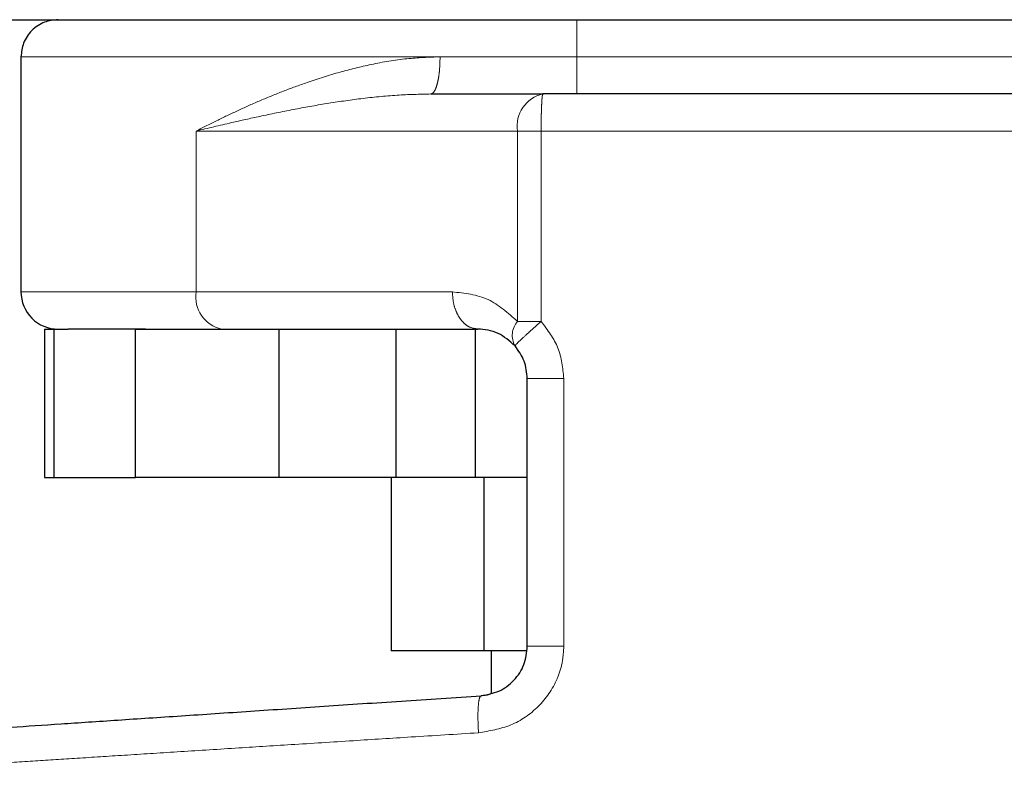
# Model space of a CAD drawing. Header units: millimetres. Extents: x 23 to 246, y 71 to 158.
# Tile 52 of 76: x 179.96 to 181.34, y 71.56 to 72.62. Entities that reach past the tile are written whole.
import ezdxf

# ---------------------------------------------------------------- set-up
doc = ezdxf.new("R2010")
doc.units = ezdxf.units.MM
doc.linetypes.add('PHANTOM', pattern=[12.7, 6.35, -1.27, 1.27, -1.27, 1.27, -1.27])

msp = doc.modelspace()

# ---------------------------------------------------------------- linework, layer by layer
at = {"color": 7, "linetype": 'Continuous', "lineweight": 25}
for p, q in [((179.9433, 72.6171), (181.5396, 72.6171)), ((179.9624, 72.5651), (179.9624, 72.2354)), ((180.537, 72.513), (180.694, 72.513)), ((179.9954, 72.1834), (179.9954, 71.9752)), ((179.9954, 72.1834), (180.0091, 72.1834)), ((180.0091, 71.9752), (180.0091, 72.1834)), ((180.0091, 72.1834), (180.0285, 72.1834)), ((180.123, 71.9752), (180.123, 72.1834)), ((180.123, 72.1834), (180.3242, 72.1834)), ((180.3242, 71.9752), (180.3242, 72.1834)), ((180.3242, 72.1834), (180.3309, 72.1834)), ((180.3309, 72.1834), (180.6026, 72.1834)), ((180.488, 72.1834), (180.488, 71.9752)), ((180.5992, 71.9752), (180.5992, 72.1834)), ((180.672, 71.7385), (180.672, 72.114)), ((179.9954, 71.9752), (180.0091, 71.9752)), ((180.0091, 71.9752), (180.123, 71.9752)), ((180.3242, 71.9752), (180.123, 71.9752)), ((180.488, 71.9752), (180.3242, 71.9752)), ((180.481, 71.9752), (180.481, 71.7323)), ((180.5992, 71.9752), (180.488, 71.9752)), ((180.672, 71.9752), (180.5992, 71.9752)), ((180.6112, 71.9752), (180.6112, 71.7323)), ((180.6112, 71.7323), (180.481, 71.7323)), ((180.6709, 71.7323), (180.6112, 71.7323)), ((180.6214, 71.7323), (180.6214, 71.673))]:
    msp.add_line(p, q, dxfattribs=at)
at = {"color": 8, "linetype": 'PHANTOM', "lineweight": 18}
for p, q in [((179.9624, 72.5651), (180.5498, 72.5651)), ((180.5498, 72.5651), (180.7414, 72.5651)), ((180.7414, 72.5651), (181.5205, 72.5651)), ((180.2079, 72.2354), (180.2079, 72.461)), ((180.2079, 72.461), (180.6583, 72.461)), ((180.6583, 72.194), (180.6583, 72.461)), ((180.6583, 72.461), (180.6914, 72.461)), ((180.6914, 72.461), (181.5287, 72.461)), ((180.6914, 72.194), (180.6914, 72.461)), ((180.2079, 72.2354), (179.9624, 72.2354)), ((180.567, 72.2354), (180.2079, 72.2354)), ((180.6914, 72.194), (180.6583, 72.194)), ((180.7232, 71.7385), (180.7232, 72.114)), ((180.7232, 71.7385), (180.672, 71.7385))]:
    msp.add_line(p, q, dxfattribs=at)
for centre, radius, start, end in [((180.704, 72.4679), 0.0463, 102.5947, 188.5898), ((180.2536, 72.2285), 0.0463, 171.4102, 257.4053), ((180.6813, 72.1744), 0.0303, 139.4478, 208.953)]:
    msp.add_arc(centre, radius, start, end, dxfattribs=at)
at = {"color": 7, "linetype": 'Continuous', "lineweight": 25}
msp.add_arc((180.0145, 72.2354), 0.0521, 179.9999, 270, dxfattribs=at)
for points, knots in [([(180.0145, 72.6171), (180.0079, 72.6164), (179.9978, 72.6154), (179.9857, 72.6089), (179.9774, 72.6022), (179.9707, 72.5938), (179.9642, 72.5817), (179.9631, 72.5716), (179.9624, 72.5651)], [0, 0, 0, 0, 0.239478, 0.368371, 0.499999, 0.631645, 0.760551, 1, 1, 1, 1]), ([(181.4879, 72.513), (181.4641, 72.513), (181.4158, 72.513), (181.3309, 72.513), (181.2371, 72.513), (181.1352, 72.513), (181.0277, 72.513), (180.9169, 72.513), (180.8051, 72.513), (180.7307, 72.513), (180.694, 72.513)], [0, 0, 0, 0, 0.121923, 0.246443, 0.372763, 0.500001, 0.627237, 0.753557, 0.87808, 1, 1, 1, 1]), ([(180.1367, 72.1834), (180.1202, 72.1834), (180.0872, 72.1834), (180.0507, 72.1834), (180.0359, 72.1834), (180.0285, 72.1834)], [0, 0, 0, 0, 0.333201, 0.667301, 1, 1, 1, 1]), ([(180.6548, 72.1597), (180.6471, 72.1665), (180.6305, 72.181), (180.6123, 72.1825), (180.6026, 72.1834)], [0, 0, 0, 0, 0.466708, 1, 1, 1, 1]), ([(180.672, 72.114), (180.6713, 72.1224), (180.6697, 72.1392), (180.6598, 72.1529), (180.6548, 72.1597)], [0, 0, 0, 0, 0.499952, 1, 1, 1, 1]), ([(180.6073, 71.6693), (180.6158, 71.6708), (180.6329, 71.6738), (180.6543, 71.69), (180.6692, 71.7123), (180.6711, 71.7298), (180.672, 71.7385)], [0, 0, 0, 0, 0.2520727, 0.5017382, 0.7505758, 1, 1, 1, 1]), ([(179.7837, 71.6141), (179.785, 71.6142), (179.7876, 71.6143), (179.8088, 71.6157), (179.8421, 71.618), (179.8886, 71.6211), (179.947, 71.625), (180.0168, 71.6297), (180.0968, 71.6351), (180.1859, 71.641), (180.283, 71.6475), (180.3865, 71.6545), (180.4949, 71.6617), (180.5698, 71.6668), (180.6073, 71.6693)], [0, 0, 0, 0, 0.083258, 0.166489, 0.249769, 0.333059, 0.416332, 0.499664, 0.583014, 0.666352, 0.749751, 0.833163, 0.916555, 1, 1, 1, 1]), ([(180.6214, 71.6722), (180.6204, 71.6718), (180.616, 71.6697), (180.6111, 71.6695), (180.6073, 71.6693)], [0, 0, 0, 0, 0.226278, 1, 1, 1, 1])]:
    msp.add_open_spline(points, degree=3, knots=knots, dxfattribs=at)
at = {"color": 8, "linetype": 'PHANTOM', "lineweight": 18}
for points, knots in [([(180.7414, 72.5651), (180.7414, 72.5725), (180.7414, 72.5878), (180.7414, 72.6053), (180.7414, 72.6154), (180.7414, 72.6166), (180.7414, 72.6171)], [0, 0, 0, 0, 0.270273, 0.562428, 0.789757, 1, 1, 1, 1]), ([(180.5498, 72.5651), (180.5342, 72.5645), (180.5013, 72.5633), (180.4545, 72.5551), (180.4078, 72.5436), (180.3669, 72.5306), (180.33, 72.517), (180.298, 72.504), (180.2675, 72.4904), (180.2373, 72.476), (180.218, 72.4661), (180.2079, 72.461)], [0, 0, 0, 0, 0.118147, 0.249857, 0.368597, 0.500292, 0.598805, 0.697432, 0.796027, 0.892869, 1, 1, 1, 1]), ([(180.537, 72.513), (180.5386, 72.5137), (180.5411, 72.5148), (180.5441, 72.5213), (180.5461, 72.528), (180.5478, 72.5363), (180.5494, 72.5485), (180.5496, 72.5585), (180.5498, 72.5651)], [0, 0, 0, 0, 0.239475, 0.368372, 0.500025, 0.631657, 0.760552, 1, 1, 1, 1]), ([(180.7414, 72.5651), (180.7414, 72.5585), (180.7414, 72.5485), (180.7414, 72.5363), (180.7414, 72.528), (180.7414, 72.5213), (180.7414, 72.5148), (180.7414, 72.5137), (180.7414, 72.513)], [0, 0, 0, 0, 0.239464, 0.368363, 0.500014, 0.631643, 0.760542, 1, 1, 1, 1]), ([(180.2079, 72.461), (180.2243, 72.4649), (180.2535, 72.4719), (180.299, 72.4821), (180.3433, 72.4912), (180.3905, 72.4997), (180.439, 72.5067), (180.4877, 72.5118), (180.5211, 72.5126), (180.537, 72.513)], [0, 0, 0, 0, 0.165653, 0.29311, 0.439418, 0.581829, 0.722684, 0.868236, 1, 1, 1, 1]), ([(180.694, 72.513), (180.6936, 72.5123), (180.6931, 72.5113), (180.6925, 72.5048), (180.6921, 72.4981), (180.6918, 72.4897), (180.6915, 72.4776), (180.6914, 72.4675), (180.6914, 72.461)], [0, 0, 0, 0, 0.23945, 0.368354, 0.499986, 0.631625, 0.760526, 1, 1, 1, 1]), ([(180.6583, 72.194), (180.645, 72.2059), (180.6172, 72.2305), (180.5842, 72.2337), (180.567, 72.2354)], [0, 0, 0, 0, 0.479897, 1, 1, 1, 1]), ([(180.6026, 72.1834), (180.5982, 72.1841), (180.5913, 72.1851), (180.583, 72.1916), (180.5773, 72.1983), (180.5727, 72.2067), (180.5682, 72.2188), (180.5675, 72.2289), (180.567, 72.2354)], [0, 0, 0, 0, 0.239468, 0.368331, 0.499984, 0.631621, 0.760516, 1, 1, 1, 1]), ([(180.6548, 72.1597), (180.6552, 72.1603), (180.656, 72.1616), (180.6643, 72.1696), (180.6767, 72.181), (180.6866, 72.1898), (180.6914, 72.194)], [0, 0, 0, 0, 0.240575, 0.500015, 0.759397, 1, 1, 1, 1]), ([(180.7232, 72.114), (180.7217, 72.1287), (180.7187, 72.1584), (180.7005, 72.1821), (180.6914, 72.194)], [0, 0, 0, 0, 0.496836, 1, 1, 1, 1]), ([(180.7232, 72.114), (180.7167, 72.114), (180.7067, 72.114), (180.6949, 72.114), (180.6867, 72.114), (180.6801, 72.114), (180.6738, 72.114), (180.6727, 72.114), (180.672, 72.114)], [0, 0, 0, 0, 0.2397, 0.368514, 0.500002, 0.631483, 0.760321, 1, 1, 1, 1]), ([(180.6036, 71.6173), (180.619, 71.6199), (180.6498, 71.625), (180.6895, 71.6523), (180.712, 71.685), (180.7217, 71.715), (180.7227, 71.7306), (180.7232, 71.7385)], [0, 0, 0, 0, 0.249864, 0.4995, 0.748842, 0.873753, 1, 1, 1, 1]), ([(180.6036, 71.6173), (180.6033, 71.6241), (180.6026, 71.6376), (180.6031, 71.6547), (180.6047, 71.6668), (180.6064, 71.6684), (180.6073, 71.6693)], [0, 0, 0, 0, 0.249993, 0.499977, 0.749967, 1, 1, 1, 1]), ([(179.7526, 71.5632), (179.7559, 71.5634), (179.7656, 71.5641), (179.7938, 71.5659), (179.8323, 71.5683), (179.8745, 71.571), (179.9244, 71.5742), (179.9801, 71.5777), (180.0412, 71.5816), (180.1074, 71.5858), (180.1814, 71.5905), (180.2597, 71.5955), (180.3424, 71.6007), (180.425, 71.606), (180.5128, 71.6116), (180.5721, 71.6153), (180.6036, 71.6173)], [0, 0, 0, 0, 0.048662, 0.144303, 0.213642, 0.284261, 0.356163, 0.429348, 0.496642, 0.566616, 0.639264, 0.714592, 0.783454, 0.857281, 0.924022, 1, 1, 1, 1])]:
    msp.add_open_spline(points, degree=3, knots=knots, dxfattribs=at)

doc.saveas('drawing.dxf')
